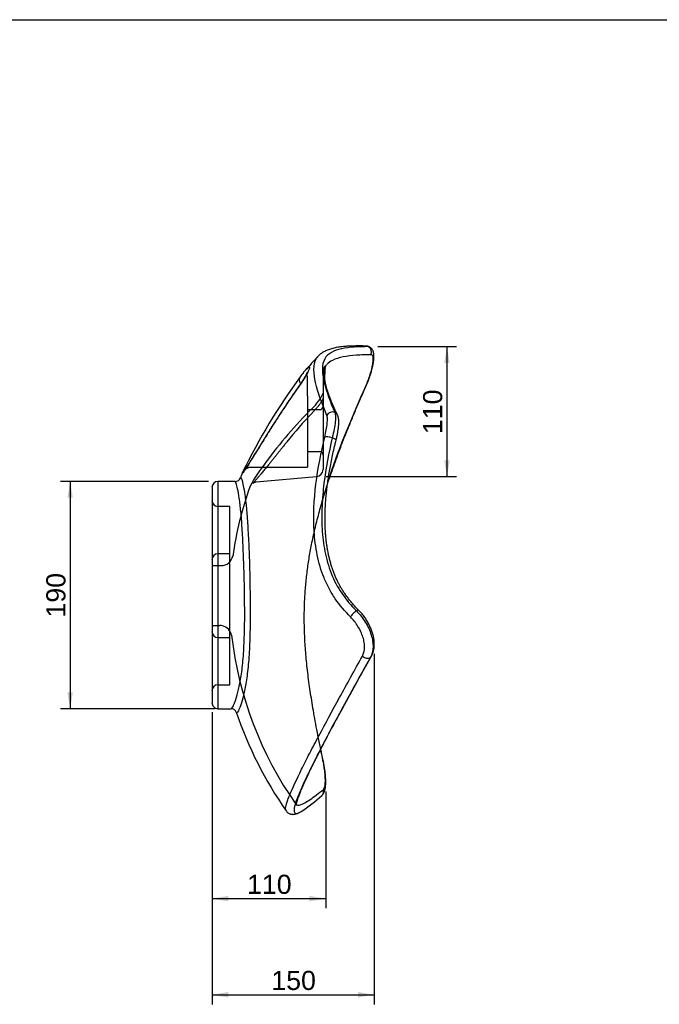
# Model space of a CAD drawing. Header units: millimetres. Extents: x 11 to 285, y 7 to 203.
# Tile 4 of 5: x 147 to 214, y 100 to 203. Entities that reach past the tile are written whole.
import ezdxf
from ezdxf.enums import TextEntityAlignment as Align
from ezdxf.lldxf.tags import DXFTag

# ---------------------------------------------------------------- set-up
doc = ezdxf.new("R2010")
doc.units = ezdxf.units.MM
for name, color, linetype in [('1', 7, 'Continuous'), ('Default', 7, 'Continuous'), ('KONG_50-R', 7, 'Continuous')]:
    doc.layers.add(name, color=color, linetype=linetype)
doc.styles.add('SEACAD_Arial', font='ARIAL.TTF')
tags = doc.linetypes.add('HIDDEN2', pattern=[4.7625, 3.175, -1.5875]).pattern_tags.tags
tags[6:7] = [DXFTag(74, 4), DXFTag(75, 0), DXFTag(340, '0'), DXFTag(46, 0.0), DXFTag(50, 0.0), DXFTag(44, 0.0), DXFTag(45, 0.0)]
tags[4:5] = [DXFTag(74, 4), DXFTag(75, 0), DXFTag(340, '0'), DXFTag(46, 0.0), DXFTag(50, 0.0), DXFTag(44, 0.0), DXFTag(45, 0.0)]
doc.dimstyles.new('ISO_PALLINATURA', dxfattribs={"dimtxt": 2, "dimasz": 1.7, "dimexe": 1, "dimexo": 1, "dimgap": 1, "dimtad": 1, "dimdec": 0, "dimlfac": 8, "dimtxsty": 'SEACAD_Arial', "dimblk1": '_SE_FILLED', "dimblk2": '_SE_FILLED', "dimsah": 1, "dimcen": 1, "dimadec": 0, "dimazin": 0, "dimtfac": 1, "dimtdec": 0, "dimtmove": 0, "dimatfit": 3, "dimfxl": 1, "dimtolj": 1, "dimarcsym": 0})

# ---------------------------------------------------------------- blocks, each defined once
blk = doc.blocks.new('SE1')
at = {"layer": 'KONG_50-R', "color": 7, "linetype": 'HIDDEN2'}
for p, q in [((178.48, 166.06), (178.48, 166.1)), ((178.48, 166.06), (178.48, 163.49)), ((176.86, 163.52), (176.86, 165.45)), ((176.86, 163.52), (176.86, 156.07)), ((178.48, 163.49), (178.48, 163.13)), ((178.48, 163.13), (178.48, 159.44)), ((178.11, 162.07), (176.86, 162.07)), ((178.48, 159.44), (178.48, 155.82)), ((176.86, 157.7), (178.11, 157.7)), ((170.97, 156.07), (176.86, 156.07)), ((171.48, 154.52), (177.8, 155.07)), ((167.48, 151.96), (167.48, 151.96)), ((168.73, 151.96), (167.48, 151.96)), ((168.73, 133.31), (168.73, 151.96)), ((168.73, 147.01), (167.48, 147.01)), ((167.81, 145.76), (166.86, 145.76)), ((166.86, 139.51), (167.69, 139.51)), ((167.48, 138.26), (168.73, 138.26)), ((167.48, 133.31), (168.73, 133.31))]:
    blk.add_line(p, q, dxfattribs=at)
at = {"layer": 'KONG_50-R', "color": 7, "linetype": 'Continuous'}
for p, q in [((167.48, 154.56), (167.48, 154.56)), ((167.48, 154.56), (167.48, 130.81)), ((169.27, 154.56), (167.48, 154.56)), ((166.86, 153.94), (166.86, 131.44)), ((167.48, 130.81), (168.85, 130.81))]:
    blk.add_line(p, q, dxfattribs=at)
for centre, radius, start, end in [((182.95, 167.95), 0.775, 61.2921, 89.736), ((209.33, 137.76), 43.33, 136.3517, 139.06), ((191.21, 153.75), 19.17, 140.4388, 142.1536), ((201.21, 164.7), 22.6, 175.4958, 178.4083), ((231.97, 125.07), 69, 144.114, 153.7963), ((181.7, 150.62), 12.63, 156.9879, 160.0917), ((167.48, 153.94), 0.625, 89.951, 179.9405), ((169.28, 155.16), 0.598, 269.5643, 337.9318), ((167.48, 152.58), 0.625, 179.9243, 180.001), ((167.48, 132.69), 0.625, 179.9999, 180.0515), ((167.48, 131.44), 0.625, 180.021, 270.0524), ((168.86, 130.24), 0.571, 20.8577, 90.5703), ((208.84, 143.88), 41.67, 198.7966, 214.7515), ((167.65, 133.35), 15.79, 302.7253, 312.5547)]:
    blk.add_arc(centre, radius, start, end, dxfattribs=at)
at = {"layer": 'KONG_50-R', "color": 7, "linetype": 'HIDDEN2'}
for centre, radius, start, end in [((221.55, 126.21), 58.9, 136.4253, 136.6935), ((179.23, 166.1), 0.75, 136.8783, 180.0004), ((173.63, 166.09), 5.37, 313.5376, 334.8135), ((209.09, 130.1), 45.16, 134.6924, 144.1213), ((210.47, 130.04), 45.85, 136.3066, 141.289), ((178.11, 162.45), 0.375, 270, 0), ((178.11, 157.32), 0.375, 0, 90), ((187.12, 145.06), 18.61, 141.7986, 151.0313), ((181.7, 150.62), 12.63, 156.8897, 156.9879), ((177.73, 155.82), 0.75, 275, 0), ((203, 142.23), 34.26, 159.774, 172.4382), ((167.48, 152.58), 0.625, 180.001, 269.9314), ((167.48, 146.38), 0.625, 90, 180), ((167.82, 147), 1.23, 269.7405, 349.7406), ((167.71, 138.41), 1.1, 76.4854, 91.207), ((167.69, 138.27), 1.23, 8.8071, 77.1721), ((167.48, 138.88), 0.625, 180, 270), ((206.73, 142.78), 38.06, 186.4571, 215.2178), ((167.48, 132.69), 0.625, 90.039, 179.9999)]:
    blk.add_arc(centre, radius, start, end, dxfattribs=at)
at = {"layer": 'KONG_50-R', "color": 7, "linetype": 'Continuous'}
for centre, major_axis, ratio, start_param, end_param in [((182.94, 168.1), (-0.013, -0.625), 0.966977, 2.689608, 3.140751), ((182.94, 168.1), (0.013, 0.625), 0.966977, 4.267621, 5.831201), ((176.86, 164.9), (0.787, -0.616), 0.641826, 3.143103, 4.169362), ((176.86, 164.1), (0.818, -0.575), 0.511257, 2.977, 3.143229), ((182.39, 164.77), (-0.572, 0.253), 0.053592, 3.141581, 3.44301), ((179.43, 161.23), (0.562, 0.273), 0.953536, 0.695115, 2.256103), ((179.43, 161.23), (-0.562, -0.273), 0.953536, 3.134419, 3.836708), ((179.22, 159.02), (0.606, -0.151), 0.275587, 1.292951, 2.84585), ((179.22, 159.02), (-0.606, 0.151), 0.275587, 3.145476, 4.434543), ((181.77, 140.65), (0.445, 0.439), 0.290963, 0.861936, 2.433933), ((181.77, 140.65), (-0.445, -0.439), 0.290963, 3.140833, 4.003529), ((182.98, 136.6), (0.545, -0.305), 0.744435, 4.393579, 5.973765), ((182.98, 136.6), (-0.545, 0.305), 0.744435, 2.832173, 3.141922), ((177.87, 125.28), (-0.611, -0.131), 0.02031, 3.141393, 3.417762), ((177.92, 122.19), (-0.408, 0.473), 0.967357, 3.142572, 3.158299), ((177.92, 122.19), (-0.408, 0.473), 0.967357, 3.158299, 4.287292)]:
    blk.add_ellipse(centre, major_axis=major_axis, ratio=ratio, start_param=start_param, end_param=end_param, dxfattribs=at)
for points, knots in [([(182.95, 168.72), (182.79, 168.73), (182.5, 168.73), (182.02, 168.73), (181.57, 168.73), (181.16, 168.71), (180.79, 168.69), (180.46, 168.66), (180.15, 168.62), (179.86, 168.57), (179.6, 168.51), (179.36, 168.45), (179.13, 168.38), (178.93, 168.3), (178.74, 168.22), (178.55, 168.12), (178.38, 168.02), (178.22, 167.9), (178.08, 167.78), (178.01, 167.71), (177.97, 167.67)], [0, 0, 0, 0, 0.075139, 0.163283, 0.243503, 0.317461, 0.385137, 0.448221, 0.507555, 0.563661, 0.616869, 0.667389, 0.715376, 0.760972, 0.804333, 0.845644, 0.889438, 0.931138, 0.970975, 1, 1, 1, 1]), ([(183.21, 168.66), (182.2, 168.66), (181.23, 168.62), (180.01, 168.36), (179.65, 168.24), (179.04, 167.89), (178.8, 167.67), (178.48, 167.09), (178.41, 166.73), (178.4, 165.91), (178.47, 165.45), (178.82, 163.97), (179.24, 162.86), (179.69, 161.78)], [0, 0, 0, 0, 0.25, 0.25, 0.375, 0.375, 0.5, 0.5, 0.625, 0.625, 0.75, 0.75, 1, 1, 1, 1]), ([(183.48, 167.82), (182.96, 167.81), (182.44, 167.79), (181.47, 167.73), (181, 167.67), (180.16, 167.51), (179.77, 167.39), (179.23, 167.12), (179.04, 166.98), (178.89, 166.82)], [0, 0, 0, 0, 0.25, 0.25, 0.5, 0.5, 0.75, 0.75, 0.9212201, 0.9212201, 0.9212201, 0.9212201]), ([(182.94, 164.54), (183.03, 164.74), (183.11, 164.95), (183.27, 165.36), (183.34, 165.56), (183.46, 165.96), (183.52, 166.15), (183.61, 166.52), (183.64, 166.69), (183.69, 167), (183.71, 167.14), (183.72, 167.39), (183.72, 167.49), (183.68, 167.66), (183.66, 167.72), (183.58, 167.8), (183.54, 167.82), (183.48, 167.82)], [0, 0, 0, 0, 0.125, 0.125, 0.25, 0.25, 0.375, 0.375, 0.5, 0.5, 0.625, 0.625, 0.75, 0.75, 0.875, 0.875, 1, 1, 1, 1]), ([(182.96, 164.52), (182.98, 164.56), (183.02, 164.66), (183.1, 164.84), (183.18, 165.04), (183.26, 165.25), (183.33, 165.46), (183.4, 165.66), (183.46, 165.86), (183.52, 166.06), (183.58, 166.26), (183.62, 166.45), (183.67, 166.63), (183.71, 166.82), (183.74, 166.99), (183.76, 167.16), (183.78, 167.32), (183.79, 167.48), (183.8, 167.64), (183.79, 167.8), (183.77, 167.93), (183.75, 168.05), (183.72, 168.16), (183.67, 168.26), (183.62, 168.35), (183.56, 168.43), (183.49, 168.51), (183.41, 168.58), (183.35, 168.61), (183.32, 168.63)], [0, 0, 0, 0, 0.021133, 0.061707, 0.102201, 0.142614, 0.182927, 0.222645, 0.262576, 0.302872, 0.343469, 0.384307, 0.425335, 0.46653, 0.507921, 0.549679, 0.591818, 0.635578, 0.681474, 0.729978, 0.772471, 0.808565, 0.840083, 0.868511, 0.896308, 0.922406, 0.94772, 0.975286, 1, 1, 1, 1]), ([(178.87, 161.47), (178.36, 162.68), (177.93, 163.87), (177.58, 165.42), (177.51, 165.9), (177.52, 166.74), (177.59, 167.09), (177.81, 167.49), (177.89, 167.58), (177.97, 167.67)], [0, 0, 0, 0, 0.25, 0.25, 0.375, 0.375, 0.5, 0.5, 0.5479521, 0.5479521, 0.5479521, 0.5479521]), ([(179.99, 161.5), (179.96, 161.58), (179.85, 161.78), (179.68, 162.15), (179.49, 162.59), (179.32, 162.99), (179.18, 163.37), (179.06, 163.69), (178.96, 164), (178.87, 164.29), (178.79, 164.56), (178.73, 164.83), (178.68, 165.07), (178.64, 165.28), (178.61, 165.48), (178.59, 165.67), (178.59, 165.84), (178.59, 165.99), (178.6, 166.13), (178.61, 166.26), (178.64, 166.37), (178.67, 166.47), (178.7, 166.56), (178.75, 166.64), (178.8, 166.73), (178.85, 166.78), (178.87, 166.81)], [0, 0, 0, 0, 0.028439, 0.092535, 0.150648, 0.212679, 0.263052, 0.310487, 0.355422, 0.398248, 0.443592, 0.48687, 0.528316, 0.563962, 0.601542, 0.638532, 0.674518, 0.709643, 0.74407, 0.777998, 0.811682, 0.845386, 0.879496, 0.915603, 0.957924, 1, 1, 1, 1]), ([(176.8, 165.94), (176.8, 165.94), (176.8, 165.93), (176.79, 165.91), (176.78, 165.88), (176.76, 165.84), (176.73, 165.78), (176.69, 165.71), (176.65, 165.63), (176.6, 165.54), (176.54, 165.45), (176.48, 165.34), (176.41, 165.23), (176.34, 165.12), (176.26, 165), (176.18, 164.88), (176.11, 164.77), (176.06, 164.71), (176.04, 164.68)], [0.3252535, 0.3252535, 0.3252535, 0.3252535, 0.3696886, 0.4160726, 0.4630705, 0.5103853, 0.5576833, 0.6047615, 0.6515251, 0.6978387, 0.7419309, 0.7850824, 0.8271085, 0.8679054, 0.9074908, 0.9420467, 0.9785679, 1, 1, 1, 1]), ([(176.68, 166.25), (176.75, 166.33), (176.81, 166.4), (176.93, 166.51), (176.98, 166.54), (177.03, 166.55), (177.05, 166.53), (177.05, 166.45), (177.04, 166.39), (176.99, 166.23), (176.95, 166.13), (176.82, 165.86), (176.72, 165.69), (176.46, 165.27), (176.3, 165.03), (176.1, 164.74)], [0.1647899, 0.1647899, 0.1647899, 0.1647899, 0.25, 0.25, 0.375, 0.375, 0.5, 0.5, 0.625, 0.625, 0.75, 0.75, 0.875, 0.875, 1, 1, 1, 1]), ([(176.44, 165.98), (176.48, 166.03), (176.52, 166.08), (176.6, 166.17), (176.64, 166.21), (176.68, 166.25)], [0.0877804, 0.0877804, 0.0877804, 0.0877804, 0.125, 0.125, 0.16478995, 0.16478995, 0.16478995, 0.16478995]), ([(176.1, 164.74), (175.95, 164.52), (175.78, 164.29), (175.46, 163.82), (175.29, 163.58), (174.79, 162.85), (174.45, 162.33), (173.77, 161.3), (173.44, 160.78), (172.78, 159.74), (172.46, 159.23), (172.01, 158.5), (171.86, 158.26), (171.58, 157.8), (171.44, 157.58), (171.18, 157.16), (171.06, 156.96), (170.83, 156.59), (170.72, 156.42), (170.53, 156.12), (170.44, 155.99), (170.29, 155.76), (170.23, 155.67), (170.12, 155.53), (170.09, 155.48), (170.04, 155.44), (170.03, 155.44), (170.04, 155.48), (170.05, 155.5), (170.06, 155.54)], [0, 0, 0, 0, 0.03125, 0.03125, 0.0625, 0.0625, 0.125, 0.125, 0.1875, 0.1875, 0.25, 0.25, 0.28125, 0.28125, 0.3125, 0.3125, 0.34375, 0.34375, 0.375, 0.375, 0.40625, 0.40625, 0.4375, 0.4375, 0.46875, 0.46875, 0.5, 0.5, 0.5179872, 0.5179872, 0.5179872, 0.5179872]), ([(176.04, 164.68), (176.01, 164.64), (175.94, 164.53), (175.8, 164.33), (175.63, 164.09), (175.46, 163.84), (175.28, 163.59), (175.1, 163.32), (174.91, 163.05), (174.73, 162.77), (174.54, 162.49), (174.35, 162.21), (174.16, 161.92), (173.97, 161.63), (173.79, 161.34), (173.6, 161.05), (173.42, 160.77), (173.23, 160.48), (173.05, 160.2), (172.88, 159.92), (172.7, 159.64), (172.53, 159.37), (172.36, 159.1), (172.2, 158.84), (172.04, 158.58), (171.89, 158.34), (171.74, 158.1), (171.6, 157.87), (171.47, 157.65), (171.34, 157.44), (171.21, 157.24), (171.09, 157.05), (170.98, 156.88), (170.88, 156.71), (170.78, 156.56), (170.69, 156.41), (170.61, 156.28), (170.53, 156.17), (170.47, 156.06), (170.41, 155.98), (170.36, 155.9), (170.32, 155.85), (170.29, 155.8), (170.27, 155.78), (170.26, 155.76), (170.25, 155.76), (170.25, 155.76)], [0, 0, 0, 0, 0.0111244, 0.0332838, 0.0557152, 0.0784303, 0.1014373, 0.1247406, 0.148321, 0.1720429, 0.1959789, 0.2198677, 0.2437031, 0.2674785, 0.2911872, 0.3148233, 0.3383814, 0.3618575, 0.385249, 0.4085549, 0.4317763, 0.4549163, 0.4779707, 0.5005513, 0.5229311, 0.5450848, 0.5670061, 0.5886929, 0.6101475, 0.6313761, 0.6523862, 0.6730546, 0.6935443, 0.7138071, 0.7338084, 0.7535171, 0.7729032, 0.7919345, 0.8105708, 0.8286629, 0.8463913, 0.8635709, 0.8781194, 0.8914135, 0.9032068, 0.9123989, 0.9123989, 0.9123989, 0.9123989]), ([(178.93, 154.26), (178.96, 154.35), (179.09, 154.74), (179.33, 155.45), (179.67, 156.41), (180.03, 157.41), (180.42, 158.44), (180.84, 159.51), (181.3, 160.63), (181.79, 161.83), (182.33, 163.09), (182.74, 164.03), (182.95, 164.48), (182.96, 164.52)], [0.7263324, 0.7263324, 0.7263324, 0.7263324, 0.7327914, 0.7570765, 0.7823852, 0.8085984, 0.8358703, 0.8643927, 0.8944217, 0.9263139, 0.96058, 0.9974227, 1, 1, 1, 1]), ([(178.97, 154.52), (179.04, 154.72), (179.1, 154.93), (180.26, 158.34), (181.57, 161.45), (182.94, 164.54)], [0.7337987, 0.7337987, 0.7337987, 0.7337987, 0.75, 0.75, 1, 1, 1, 1]), ([(179.69, 161.78), (179.74, 161.69), (179.76, 161.56), (179.77, 161.31), (179.77, 161.22), (179.77, 161.02), (179.76, 160.91), (179.72, 160.57), (179.68, 160.31), (179.58, 159.75), (179.51, 159.45), (179.43, 159.14)], [0, 0, 0, 0, 0.25, 0.25, 0.375, 0.375, 0.5, 0.5, 0.75, 0.75, 1, 1, 1, 1]), ([(178.65, 159.21), (178.72, 159.48), (178.77, 159.73), (178.85, 160.2), (178.89, 160.42), (178.92, 160.81), (178.93, 160.99), (178.92, 161.27), (178.9, 161.39), (178.87, 161.47)], [0, 0, 0, 0, 0.25, 0.25, 0.5, 0.5, 0.75, 0.75, 1, 1, 1, 1]), ([(179.83, 158.87), (179.85, 158.94), (179.88, 159.07), (179.92, 159.27), (179.97, 159.48), (180, 159.67), (180.03, 159.86), (180.06, 160.05), (180.08, 160.22), (180.1, 160.39), (180.11, 160.55), (180.12, 160.71), (180.12, 160.87), (180.11, 161.02), (180.09, 161.17), (180.07, 161.29), (180.03, 161.4), (180, 161.46), (179.99, 161.5)], [0, 0, 0, 0, 0.059614, 0.122545, 0.185535, 0.2485, 0.3114, 0.374235, 0.437064, 0.500024, 0.563737, 0.630552, 0.70079, 0.77552, 0.845388, 0.905044, 0.957112, 1, 1, 1, 1]), ([(181.34, 140.4), (180.75, 141), (180.21, 141.63), (179.51, 142.65), (179.3, 143.01), (178.91, 143.74), (178.73, 144.12), (178.26, 145.27), (178.03, 146.07), (177.7, 147.69), (177.59, 148.52), (177.43, 151), (177.53, 152.65), (177.93, 155.94), (178.26, 157.59), (178.65, 159.21)], [0, 0, 0, 0, 0.125, 0.125, 0.1875, 0.1875, 0.25, 0.25, 0.375, 0.375, 0.5, 0.5, 0.75, 0.75, 1, 1, 1, 1]), ([(179.43, 159.14), (179.07, 157.56), (178.76, 155.97), (178.47, 153.58), (178.4, 152.79), (178.33, 151.18), (178.33, 150.39), (178.42, 148.81), (178.51, 148.03), (178.81, 146.49), (179.03, 145.72), (179.61, 144.23), (179.98, 143.53), (180.87, 142.22), (181.39, 141.61), (181.96, 141.03)], [0, 0, 0, 0, 0.25, 0.25, 0.375, 0.375, 0.5, 0.5, 0.625, 0.625, 0.75, 0.75, 0.875, 0.875, 1, 1, 1, 1]), ([(182.21, 141.09), (182.11, 141.19), (181.94, 141.37), (181.65, 141.68), (181.38, 142), (181.11, 142.34), (180.86, 142.67), (180.63, 143), (180.42, 143.33), (180.23, 143.66), (180.06, 143.99), (179.89, 144.33), (179.74, 144.68), (179.59, 145.05), (179.45, 145.43), (179.33, 145.82), (179.21, 146.23), (179.1, 146.65), (179.01, 147.08), (178.93, 147.53), (178.85, 147.99), (178.79, 148.46), (178.75, 148.95), (178.71, 149.46), (178.69, 149.98), (178.68, 150.52), (178.68, 151.08), (178.7, 151.65), (178.73, 152.24), (178.77, 152.84), (178.84, 153.47), (178.91, 154.11), (179, 154.78), (179.11, 155.47), (179.24, 156.18), (179.38, 156.91), (179.54, 157.66), (179.7, 158.33), (179.79, 158.71), (179.83, 158.87)], [0, 0, 0, 0, 0.020282, 0.042432, 0.065836, 0.088489, 0.110543, 0.132006, 0.15289, 0.173214, 0.193062, 0.212907, 0.233799, 0.255077, 0.276785, 0.298954, 0.321616, 0.344802, 0.36854, 0.392859, 0.417784, 0.44334, 0.469548, 0.496428, 0.524096, 0.553019, 0.582667, 0.613106, 0.6444, 0.676621, 0.709846, 0.744164, 0.779679, 0.816513, 0.854858, 0.894038, 0.934371, 0.975986, 1, 1, 1, 1]), ([(168.85, 130.81), (168.85, 130.81), (168.85, 130.81), (168.9, 130.81), (168.96, 130.88), (169.07, 131.07), (169.11, 131.15), (169.19, 131.34), (169.24, 131.45), (169.38, 131.83), (169.48, 132.15), (169.67, 132.9), (169.76, 133.34), (169.89, 134.12), (169.93, 134.39), (170.01, 134.96), (170.04, 135.27), (170.11, 135.9), (170.13, 136.24), (170.18, 136.94), (170.2, 137.3), (170.25, 138.43), (170.27, 139.21), (170.28, 140.46), (170.28, 140.89), (170.27, 141.75), (170.27, 142.18), (170.26, 143.03), (170.25, 143.46), (170.23, 144.32), (170.22, 144.75), (170.2, 145.59), (170.18, 146), (170.15, 146.8), (170.14, 147.19), (170.09, 148.34), (170.05, 149.04), (169.99, 150.01), (169.97, 150.32), (169.92, 150.91), (169.9, 151.18), (169.85, 151.7), (169.82, 151.94), (169.77, 152.4), (169.74, 152.61), (169.65, 153.2), (169.6, 153.52), (169.48, 154.04), (169.43, 154.24), (169.34, 154.5), (169.3, 154.56), (169.27, 154.56), (169.27, 154.56), (169.27, 154.56)], [0.2499967, 0.2499967, 0.2499967, 0.2499967, 0.25, 0.25, 0.28125, 0.28125, 0.296875, 0.296875, 0.3125, 0.3125, 0.34375, 0.34375, 0.375, 0.375, 0.390625, 0.390625, 0.40625, 0.40625, 0.421875, 0.421875, 0.4375, 0.4375, 0.46875, 0.46875, 0.484375, 0.484375, 0.5, 0.5, 0.515625, 0.515625, 0.53125, 0.53125, 0.546875, 0.546875, 0.5625, 0.5625, 0.59375, 0.59375, 0.609375, 0.609375, 0.625, 0.625, 0.640625, 0.640625, 0.65625, 0.65625, 0.6875, 0.6875, 0.71875, 0.71875, 0.75, 0.75, 0.7505265, 0.7505265, 0.7505265, 0.7505265]), ([(169.83, 154.94), (169.84, 154.96), (169.85, 154.97), (169.88, 154.96), (169.92, 154.9), (169.99, 154.7), (170.01, 154.61), (170.07, 154.41), (170.09, 154.29), (170.18, 153.89), (170.23, 153.56), (170.35, 152.77), (170.4, 152.31), (170.48, 151.5), (170.5, 151.22), (170.55, 150.62), (170.57, 150.3), (170.61, 149.64), (170.63, 149.29), (170.67, 148.57), (170.69, 148.19), (170.74, 147.02), (170.77, 146.21), (170.8, 144.92), (170.81, 144.47), (170.83, 143.59), (170.83, 143.15), (170.85, 142.26), (170.85, 141.82), (170.85, 140.94), (170.85, 140.49), (170.84, 139.2), (170.82, 138.38), (170.76, 136.81), (170.71, 136.09), (170.62, 135.09), (170.59, 134.77), (170.51, 134.17), (170.47, 133.89), (170.39, 133.35), (170.35, 133.1), (170.25, 132.63), (170.21, 132.41), (170.06, 131.81), (169.96, 131.48), (169.82, 131.07), (169.78, 130.95), (169.69, 130.75), (169.65, 130.67), (169.54, 130.46), (169.48, 130.39), (169.42, 130.39), (169.41, 130.41), (169.4, 130.44), (169.4, 130.44), (169.4, 130.44)], [0.2387695, 0.2387695, 0.2387695, 0.2387695, 0.25, 0.25, 0.28125, 0.28125, 0.296875, 0.296875, 0.3125, 0.3125, 0.34375, 0.34375, 0.375, 0.375, 0.390625, 0.390625, 0.40625, 0.40625, 0.421875, 0.421875, 0.4375, 0.4375, 0.46875, 0.46875, 0.484375, 0.484375, 0.5, 0.5, 0.515625, 0.515625, 0.53125, 0.53125, 0.5625, 0.5625, 0.59375, 0.59375, 0.609375, 0.609375, 0.625, 0.625, 0.640625, 0.640625, 0.65625, 0.65625, 0.6875, 0.6875, 0.703125, 0.703125, 0.71875, 0.71875, 0.75, 0.75, 0.765625, 0.765625, 0.7658837, 0.7658837, 0.7658837, 0.7658837]), ([(181.96, 141.03), (182.13, 140.86), (182.3, 140.68), (182.61, 140.29), (182.75, 140.08), (183.02, 139.66), (183.14, 139.44), (183.34, 138.99), (183.43, 138.76), (183.57, 138.32), (183.62, 138.1), (183.69, 137.66), (183.7, 137.45), (183.69, 137.05), (183.66, 136.85), (183.57, 136.5), (183.51, 136.33), (183.43, 136.19)], [0, 0, 0, 0, 0.125, 0.125, 0.25, 0.25, 0.375, 0.375, 0.5, 0.5, 0.625, 0.625, 0.75, 0.75, 0.875, 0.875, 1, 1, 1, 1]), ([(183.52, 136.3), (183.54, 136.33), (183.58, 136.4), (183.64, 136.55), (183.7, 136.71), (183.75, 136.89), (183.79, 137.07), (183.81, 137.26), (183.83, 137.46), (183.83, 137.66), (183.81, 137.87), (183.79, 138.08), (183.75, 138.29), (183.71, 138.5), (183.65, 138.71), (183.58, 138.93), (183.5, 139.14), (183.41, 139.35), (183.31, 139.56), (183.2, 139.76), (183.08, 139.97), (182.96, 140.16), (182.83, 140.36), (182.69, 140.54), (182.55, 140.72), (182.4, 140.89), (182.28, 141.01), (182.22, 141.07), (182.21, 141.09)], [0, 0, 0, 0, 0.023018, 0.061261, 0.09999, 0.13922, 0.178947, 0.218478, 0.258721, 0.299417, 0.34042, 0.381587, 0.422756, 0.463811, 0.504672, 0.545324, 0.5855, 0.626258, 0.667187, 0.70819, 0.749136, 0.789929, 0.830483, 0.870671, 0.910346, 0.950588, 0.991032, 1, 1, 1, 1]), ([(182.59, 136.31), (182.66, 136.44), (182.71, 136.57), (182.78, 136.87), (182.81, 137.03), (182.81, 137.37), (182.8, 137.55), (182.75, 137.92), (182.7, 138.11), (182.52, 138.67), (182.34, 139.06), (182.01, 139.59), (181.89, 139.77), (181.62, 140.1), (181.49, 140.26), (181.34, 140.4)], [0, 0, 0, 0, 0.125, 0.125, 0.25, 0.25, 0.375, 0.375, 0.5, 0.5, 0.75, 0.75, 0.875, 0.875, 1, 1, 1, 1]), ([(174.6, 120.13), (174.58, 120.17), (174.56, 120.23), (174.55, 120.44), (174.58, 120.62), (174.69, 121), (174.74, 121.14), (174.85, 121.45), (174.92, 121.62), (175.28, 122.51), (175.71, 123.42), (176.49, 125), (176.77, 125.57), (177.38, 126.74), (177.7, 127.35), (178.71, 129.25), (179.44, 130.6), (180.97, 133.39), (181.77, 134.84), (182.59, 136.31)], [0.338666, 0.338666, 0.338666, 0.338666, 0.375, 0.375, 0.4375, 0.4375, 0.46875, 0.46875, 0.5, 0.5, 0.625, 0.625, 0.6875, 0.6875, 0.75, 0.75, 0.875, 0.875, 1, 1, 1, 1]), ([(183.43, 136.19), (182.61, 134.73), (181.81, 133.29), (180.29, 130.51), (179.56, 129.17), (178.56, 127.27), (178.24, 126.66), (177.64, 125.49), (177.36, 124.92), (176.84, 123.87), (176.6, 123.37), (176.19, 122.46), (176.01, 122.05), (175.72, 121.32), (175.61, 121.01), (175.47, 120.5), (175.43, 120.3), (175.44, 120.02), (175.48, 119.93), (175.63, 119.85), (175.73, 119.86), (175.92, 119.92), (176, 119.96), (176.09, 120)], [0, 0, 0, 0, 0.125, 0.125, 0.25, 0.25, 0.3125, 0.3125, 0.375, 0.375, 0.4375, 0.4375, 0.5, 0.5, 0.5625, 0.5625, 0.625, 0.625, 0.6875, 0.6875, 0.75, 0.75, 0.7863555, 0.7863555, 0.7863555, 0.7863555]), ([(175.69, 120.71), (175.69, 120.71), (175.69, 120.72), (175.69, 120.74), (175.69, 120.77), (175.69, 120.82), (175.7, 120.88), (175.72, 120.96), (175.74, 121.05), (175.77, 121.16), (175.8, 121.28), (175.85, 121.41), (175.9, 121.56), (175.96, 121.73), (176.03, 121.91), (176.11, 122.1), (176.19, 122.31), (176.29, 122.54), (176.39, 122.78), (176.51, 123.04), (176.63, 123.31), (176.76, 123.6), (176.91, 123.9), (177.06, 124.23), (177.22, 124.56), (177.4, 124.92), (177.58, 125.29), (177.78, 125.68), (177.99, 126.09), (178.21, 126.52), (178.44, 126.98), (178.69, 127.45), (178.95, 127.95), (179.23, 128.46), (179.51, 129), (179.82, 129.57), (180.14, 130.16), (180.47, 130.78), (180.83, 131.44), (181.21, 132.13), (181.61, 132.86), (182.03, 133.63), (182.48, 134.44), (182.96, 135.29), (183.32, 135.93), (183.5, 136.26), (183.52, 136.3)], [0.0503184, 0.0503184, 0.0503184, 0.0503184, 0.061583, 0.0739919, 0.0869413, 0.1004214, 0.1143904, 0.1287871, 0.1435416, 0.1585889, 0.1732386, 0.1891614, 0.2054965, 0.2222278, 0.2393328, 0.2567973, 0.2746135, 0.2927444, 0.3112264, 0.3300646, 0.3492675, 0.3688464, 0.3888155, 0.4091912, 0.4299927, 0.4512413, 0.4729617, 0.4951811, 0.5179306, 0.5412468, 0.5651919, 0.5898547, 0.6151051, 0.6410015, 0.6676083, 0.6950012, 0.7232708, 0.7525269, 0.7829055, 0.8145809, 0.8477332, 0.8821278, 0.918, 0.9556291, 0.9953981, 1, 1, 1, 1]), ([(178.42, 121.81), (178.42, 121.81), (178.45, 121.84), (178.49, 121.9), (178.54, 121.99), (178.59, 122.09), (178.63, 122.2), (178.67, 122.33), (178.7, 122.48), (178.72, 122.64), (178.74, 122.81), (178.75, 122.99), (178.75, 123.17), (178.75, 123.35), (178.74, 123.54), (178.73, 123.73), (178.71, 123.93), (178.69, 124.13), (178.67, 124.34), (178.64, 124.55), (178.6, 124.77), (178.57, 124.98), (178.53, 125.2), (178.5, 125.33), (178.48, 125.41)], [0.0366851, 0.0366851, 0.0366851, 0.0366851, 0.0397351, 0.0711901, 0.1046931, 0.1412336, 0.1820847, 0.2286242, 0.2812182, 0.3369579, 0.3907795, 0.4420886, 0.4913957, 0.5392052, 0.5859037, 0.6325905, 0.6791356, 0.7255621, 0.771855, 0.8179766, 0.8638789, 0.909516, 0.9550094, 1, 1, 1, 1]), ([(178.51, 122.35), (178.58, 122.41), (178.63, 122.53), (178.68, 122.8), (178.7, 122.9), (178.71, 123.13), (178.71, 123.26), (178.71, 123.54), (178.7, 123.69), (178.68, 124), (178.66, 124.17), (178.62, 124.51), (178.59, 124.69), (178.53, 125.05), (178.5, 125.23), (178.46, 125.41)], [0, 0, 0, 0, 0.25, 0.25, 0.375, 0.375, 0.5, 0.5, 0.625, 0.625, 0.75, 0.75, 0.875, 0.875, 1, 1, 1, 1]), ([(175.69, 120.78), (175.7, 120.77), (175.71, 120.76), (175.81, 120.71), (175.93, 120.71), (176.21, 120.79), (176.37, 120.86), (176.73, 121.06), (176.92, 121.18), (177.55, 121.61), (178.02, 121.97), (178.51, 122.35)], [0.6766956, 0.6766956, 0.6766956, 0.6766956, 0.6875, 0.6875, 0.75, 0.75, 0.8125, 0.8125, 0.875, 0.875, 1, 1, 1, 1]), ([(174.6, 120.13), (174.6, 120.13), (174.62, 120.1), (174.67, 120.04), (174.75, 119.96), (174.84, 119.9), (174.93, 119.84), (175.03, 119.81), (175.12, 119.78), (175.22, 119.77), (175.32, 119.76), (175.41, 119.77), (175.52, 119.78), (175.62, 119.81), (175.74, 119.84), (175.87, 119.89), (175.99, 119.95), (176.06, 119.99), (176.08, 120)], [0, 0, 0, 0, 0.000411, 0.054042, 0.105624, 0.156096, 0.206249, 0.25658, 0.307793, 0.357816, 0.415277, 0.477044, 0.545148, 0.621934, 0.710504, 0.814731, 0.938145, 1, 1, 1, 1])]:
    blk.add_open_spline(points, degree=3, knots=knots, dxfattribs=at)
for points in [[(183.32, 168.63), (183.29, 168.65), (183.25, 168.66), (183.21, 168.66)], [(178.46, 125.41), (178.38, 125.79), (178.29, 126.16), (178.22, 126.54)], [(178.48, 125.41), (178.39, 125.84), (178.31, 126.2), (178.24, 126.57)], [(176.11, 120.01), (176.13, 120.03), (176.15, 120.04), (176.17, 120.05)]]:
    blk.add_open_spline(points, degree=3, dxfattribs=at)
at = {"layer": 'KONG_50-R', "color": 7, "linetype": 'HIDDEN2'}
for points, knots in [([(176.86, 165.45), (176.85, 165.46), (176.84, 165.5), (176.81, 165.57), (176.8, 165.64), (176.79, 165.7), (176.78, 165.74), (176.78, 165.78), (176.78, 165.81), (176.78, 165.84), (176.79, 165.88), (176.79, 165.91), (176.8, 165.93), (176.8, 165.94), (176.8, 165.94), (176.8, 165.94)], [0, 0, 0, 0, 0.0123953, 0.0337938, 0.0548035, 0.0758062, 0.0971973, 0.1134387, 0.1326861, 0.151304, 0.1936756, 0.2362641, 0.2797029, 0.3241789, 0.3252535, 0.3252535, 0.3252535, 0.3252535]), ([(178.48, 163.14), (178.48, 163.14), (178.48, 163.16), (178.49, 163.19), (178.49, 163.22), (178.5, 163.24), (178.5, 163.24), (178.49, 163.24), (178.49, 163.22), (178.47, 163.19), (178.45, 163.15), (178.43, 163.1), (178.39, 163.04), (178.35, 162.98), (178.3, 162.9), (178.24, 162.81), (178.17, 162.71), (178.09, 162.61), (178, 162.5), (177.91, 162.38), (177.81, 162.26), (177.7, 162.14), (177.59, 162.01), (177.47, 161.88), (177.38, 161.77), (177.33, 161.73), (177.32, 161.71)], [0, 0, 0, 0, 0.007538, 0.034846, 0.060735, 0.086022, 0.111476, 0.137558, 0.164526, 0.19249, 0.217904, 0.244414, 0.276815, 0.311911, 0.350441, 0.392929, 0.439798, 0.491291, 0.547362, 0.607511, 0.67115, 0.740917, 0.816691, 0.896051, 0.979815, 1, 1, 1, 1]), ([(174.7, 158.72), (174.61, 158.61), (174.46, 158.42), (174.22, 158.12), (173.99, 157.83), (173.77, 157.56), (173.56, 157.29), (173.35, 157.03), (173.15, 156.78), (172.96, 156.55), (172.78, 156.32), (172.61, 156.11), (172.44, 155.91), (172.29, 155.72), (172.14, 155.54), (172, 155.38), (171.87, 155.22), (171.75, 155.08), (171.64, 154.95), (171.54, 154.84), (171.45, 154.73), (171.37, 154.64), (171.3, 154.57), (171.24, 154.51), (171.2, 154.46), (171.16, 154.42), (171.14, 154.4), (171.13, 154.39), (171.12, 154.39), (171.13, 154.39), (171.14, 154.4), (171.16, 154.41), (171.18, 154.43), (171.22, 154.45), (171.26, 154.47), (171.31, 154.49), (171.37, 154.51), (171.43, 154.52), (171.47, 154.52), (171.48, 154.52)], [0, 0, 0, 0, 0.038517, 0.078624, 0.118234, 0.157297, 0.1963, 0.234855, 0.272945, 0.310603, 0.347862, 0.384756, 0.421319, 0.457586, 0.493326, 0.528728, 0.563775, 0.598433, 0.632663, 0.66642, 0.699646, 0.732262, 0.764151, 0.795137, 0.8224, 0.84796, 0.871338, 0.892097, 0.910016, 0.925196, 0.937992, 0.948302, 0.95748, 0.96583, 0.973544, 0.981003, 0.988449, 0.996085, 1, 1, 1, 1]), ([(170.25, 155.76), (170.25, 155.76), (170.25, 155.76), (170.26, 155.76), (170.27, 155.77), (170.28, 155.79), (170.31, 155.81), (170.34, 155.84), (170.38, 155.87), (170.43, 155.91), (170.49, 155.95), (170.56, 155.99), (170.65, 156.02), (170.75, 156.05), (170.85, 156.07), (170.93, 156.07), (170.97, 156.07), (170.97, 156.07)], [0.9123989, 0.9123989, 0.9123989, 0.9123989, 0.9133969, 0.92207198, 0.92946592, 0.93587783, 0.94161999, 0.94700149, 0.95230517, 0.95772278, 0.96353382, 0.96990656, 0.97683385, 0.9841635, 0.99173845, 0.99945904, 1, 1, 1, 1]), ([(178.24, 126.57), (178.22, 126.63), (178.13, 127.1), (177.94, 128), (177.71, 129.2), (177.51, 130.33), (177.33, 131.38), (177.17, 132.39), (177.02, 133.37), (176.9, 134.35), (176.79, 135.31), (176.7, 136.24), (176.62, 137.13), (176.57, 138), (176.53, 138.8), (176.51, 139.57), (176.51, 140.32), (176.51, 141.07), (176.54, 141.83), (176.57, 142.58), (176.62, 143.33), (176.69, 144.07), (176.77, 144.82), (176.86, 145.56), (176.97, 146.31), (177.1, 147.05), (177.24, 147.81), (177.39, 148.58), (177.57, 149.38), (177.76, 150.19), (177.98, 151.02), (178.21, 151.87), (178.45, 152.73), (178.7, 153.53), (178.86, 154.04), (178.93, 154.26)], [0.0292618, 0.0292618, 0.0292618, 0.0292618, 0.0334585, 0.0663901, 0.0966039, 0.1247719, 0.1513046, 0.1763749, 0.2002332, 0.2254867, 0.2495659, 0.2726208, 0.2947993, 0.3162164, 0.3369643, 0.3548299, 0.3736425, 0.3923891, 0.4110828, 0.4297344, 0.4483543, 0.4669532, 0.4855418, 0.5041306, 0.5227278, 0.5413593, 0.5602784, 0.5800722, 0.6003128, 0.6210306, 0.6422519, 0.6640051, 0.6863217, 0.7092365, 0.7263324, 0.7263324, 0.7263324, 0.7263324]), ([(169.04, 146.78), (169.03, 146.77), (169.03, 146.76), (169.03, 146.75), (169.03, 146.75), (169.03, 146.75)], [0.525830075, 0.525830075, 0.525830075, 0.525830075, 0.53125, 0.53125, 0.532110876, 0.532110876, 0.532110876, 0.532110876]), ([(178.33, 121.73), (178.34, 121.73), (178.37, 121.76), (178.4, 121.79), (178.42, 121.81)], [0, 0, 0, 0, 0.00958009, 0.03668514, 0.03668514, 0.03668514, 0.03668514]), ([(175.64, 120.83), (175.64, 120.83), (175.65, 120.81), (175.67, 120.77), (175.68, 120.74), (175.69, 120.72), (175.69, 120.71), (175.69, 120.71), (175.69, 120.71)], [0, 0, 0, 0, 0.00335483, 0.01529104, 0.0269542, 0.03819253, 0.04968036, 0.0503184, 0.0503184, 0.0503184, 0.0503184])]:
    blk.add_open_spline(points, degree=3, knots=knots, dxfattribs=at)
for points in [[(170.06, 155.54), (170.07, 155.55), (170.07, 155.56), (170.08, 155.58)], [(169.83, 154.93), (169.83, 154.93), (169.83, 154.94), (169.83, 154.94)], [(170.84, 154.08), (170.84, 154.08), (170.84, 154.07), (170.84, 154.07)], [(168.91, 138.5), (168.91, 138.48), (168.91, 138.47), (168.91, 138.46)], [(169.4, 130.44), (169.39, 130.44), (169.39, 130.45), (169.39, 130.45)]]:
    blk.add_open_spline(points, degree=3, dxfattribs=at)
blk = doc.blocks.new('DMBLK72')
at = {"layer": 'Default', "linetype": 'Continuous'}
for points in [[(151.74, 152.86), (152.31, 152.86), (152.03, 154.56)], [(151.74, 132.51), (152.03, 130.81), (152.31, 132.51)]]:
    blk.add_hatch(color=7, dxfattribs=at).paths.add_polyline_path(points)
at = {"layer": 'Default', "color": 7, "linetype": 'Continuous'}
for p, q in [((166.48, 154.56), (151.03, 154.56)), ((152.03, 154.56), (152.03, 130.81)), ((167.17, 130.81), (151.03, 130.81))]:
    blk.add_line(p, q, dxfattribs=at)
at = {"layer": 'Default', "color": 7, "linetype": 'Continuous', "style": 'SEACAD_Arial'}
blk.add_text('190', height=2, rotation=90, dxfattribs=at).set_placement((149.53, 140.34), align=Align.TOP_LEFT)
blk = doc.blocks.new('_SE_FILLED')
at = {"color": 0}
blk.add_line((0, 0), (-1, 0), dxfattribs=at)
blk.add_solid([(0, 0), (-1, -0.1665), (-1, 0.1665), (0, 0)], dxfattribs=at)
blk = doc.blocks.new('DMBLK75')
at = {"layer": 'Default', "linetype": 'Continuous'}
for points in [[(168.56, 110.67), (168.56, 111.24), (166.86, 110.95)], [(177.05, 110.67), (178.75, 110.95), (177.05, 111.24)]]:
    blk.add_hatch(color=7, dxfattribs=at).paths.add_polyline_path(points)
at = {"layer": 'Default', "color": 7, "linetype": 'Continuous'}
for p, q in [((166.86, 130.44), (166.86, 109.95)), ((178.75, 122.15), (178.75, 109.95)), ((166.86, 110.95), (178.75, 110.95))]:
    blk.add_line(p, q, dxfattribs=at)
at = {"layer": 'Default', "color": 7, "linetype": 'Continuous', "style": 'SEACAD_Arial'}
blk.add_text('  110', height=2, dxfattribs=at).set_placement((168.97, 113.45), align=Align.TOP_LEFT)
blk = doc.blocks.new('DMBLK76')
at = {"layer": 'Default', "linetype": 'Continuous'}
for points in [[(168.56, 100.62), (168.56, 101.19), (166.86, 100.9)], [(182.12, 100.62), (183.82, 100.9), (182.12, 101.19)]]:
    blk.add_hatch(color=7, dxfattribs=at).paths.add_polyline_path(points)
at = {"layer": 'Default', "color": 7, "linetype": 'Continuous'}
for p, q in [((183.82, 136.56), (183.82, 99.9)), ((166.86, 130.44), (166.86, 99.9)), ((166.86, 100.9), (183.82, 100.9))]:
    blk.add_line(p, q, dxfattribs=at)
at = {"layer": 'Default', "color": 7, "linetype": 'Continuous', "style": 'SEACAD_Arial'}
blk.add_text('  150', height=2, dxfattribs=at).set_placement((171.51, 103.4), align=Align.TOP_LEFT)
blk = doc.blocks.new('DMBLK83')
at = {"layer": 'Default', "linetype": 'Continuous'}
for points in [[(191.71, 166.96), (191.43, 168.66), (191.15, 166.96)], [(191.71, 156.77), (191.15, 156.77), (191.43, 155.07)]]:
    blk.add_hatch(color=7, dxfattribs=at).paths.add_polyline_path(points)
at = {"layer": 'Default', "color": 7, "linetype": 'Continuous'}
for p, q in [((184.21, 168.66), (192.43, 168.66)), ((191.43, 168.66), (191.43, 155.07)), ((178.8, 155.07), (192.43, 155.07))]:
    blk.add_line(p, q, dxfattribs=at)
at = {"layer": 'Default', "color": 7, "linetype": 'Continuous', "style": 'SEACAD_Arial'}
blk.add_text('110', height=2, rotation=90, dxfattribs=at).set_placement((188.93, 159.52), align=Align.TOP_LEFT)

msp = doc.modelspace()

# ---------------------------------------------------------------- linework, layer by layer
at = {"layer": '1', "color": 7, "linetype": 'Continuous'}
msp.add_line((10.8564, 202.845), (284.3566, 202.845), dxfattribs=at)

# ---------------------------------------------------------------- block references
at = {"layer": 'Default'}
msp.add_blockref('SE1', (0, 0), dxfattribs=at)

# ---------------------------------------------------------------- dimensions: what is measured, and where the dimension line sits
at = {"layer": 'Default', "color": 7, "linetype": 'Continuous'}
dim = msp.add_linear_dim(base=(191.4313, 155.0746), p1=(183.2138, 168.6571), p2=(177.7988, 155.0746), angle=90, text='\\A1;<>', dimstyle='ISO_PALLINATURA', dxfattribs=at)
dim.commit()
dim.dimension.update_dxf_attribs({"geometry": 'DMBLK83', "text_midpoint": (191.4313, 161.8658), "dimtype": 160})
dim = msp.add_linear_dim(base=(152.0252, 130.8137), p1=(169.2717, 154.5637), p2=(168.1691, 130.8137), angle=90, text='\\A1;<>', dimstyle='ISO_PALLINATURA', override={"dimdec": 2, "dimtdec": 2}, dxfattribs=at)
dim.commit()
dim.dimension.update_dxf_attribs({"geometry": 'DMBLK72', "text_midpoint": (152.0252, 142.6887), "dimtype": 160})
for base, p2, text, picture, middle in [((183.8246, 100.9035), (183.8246, 137.562), '\\A1;  150 {}', 'DMBLK76', (175.3415, 100.9035)), ((178.748, 110.9532), (178.748, 123.1537), '\\A1;  110 {}', 'DMBLK75', (172.8032, 110.9532))]:
    dim = msp.add_linear_dim(base=base, p1=(166.8584, 131.4387), p2=p2, text=text, dimstyle='ISO_PALLINATURA', dxfattribs=at)
    dim.commit()
    dim.dimension.update_dxf_attribs({"geometry": picture, "text_midpoint": middle, "dimtype": 160})

doc.saveas('drawing.dxf')
